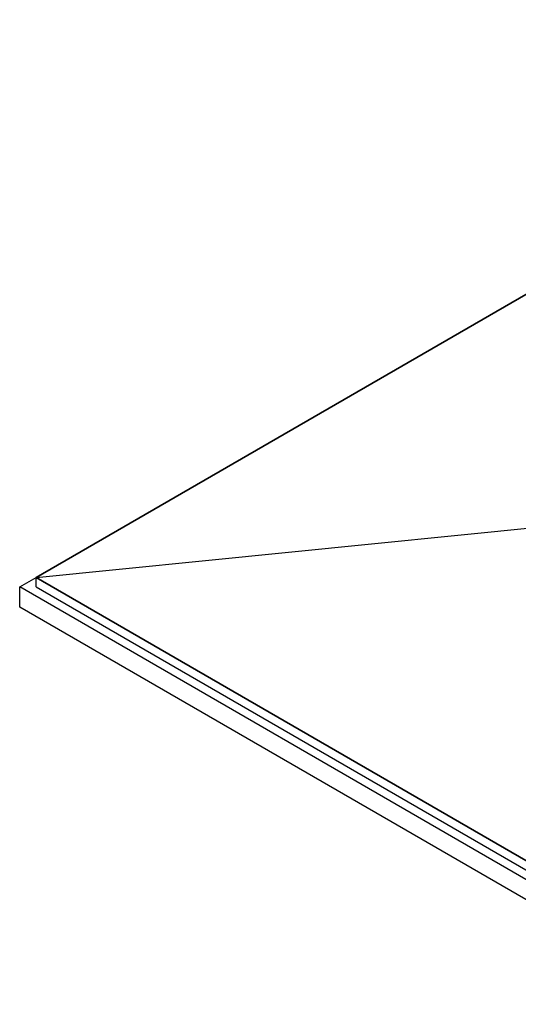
# Model space of a CAD drawing. Header units: millimetres. Extents: x -11430 to 11430, y -300 to 4365.
# Tile 4 of 31: x 2018 to 2291, y 1109 to 1649. Entities that reach past the tile are written whole.
import ezdxf

# ---------------------------------------------------------------- set-up
doc = ezdxf.new("R2010")
doc.units = ezdxf.units.MM
doc.header["$LTSCALE"] = 15
doc.layers.add('_Sichtbarkanten', color=7, linetype='Continuous', lineweight=25)

msp = doc.modelspace()

# ---------------------------------------------------------------- linework, layer by layer
at = {"layer": '_Sichtbarkanten'}
for p, q in [((2556.53, 1649.43), (2026.69, 1343.53)), ((2026.71, 1343.53), (2556.53, 1649.42)), ((2026.71, 1343.53), (2421.63, 1383.04)), ((2017.71, 1338.34), (2026.69, 1343.53)), ((2026.69, 1343.53), (2394.88, 1130.95)), ((2026.69, 1338.34), (2026.69, 1343.53)), ((2394.88, 1130.96), (2026.71, 1343.53)), ((2394.88, 1120.58), (2017.71, 1338.34)), ((2017.71, 1327.2), (2017.71, 1338.34)), ((2026.69, 1338.34), (2394.88, 1125.77)), ((2394.88, 1109.44), (2017.71, 1327.2))]:
    msp.add_line(p, q, dxfattribs=at)

doc.saveas('drawing.dxf')
